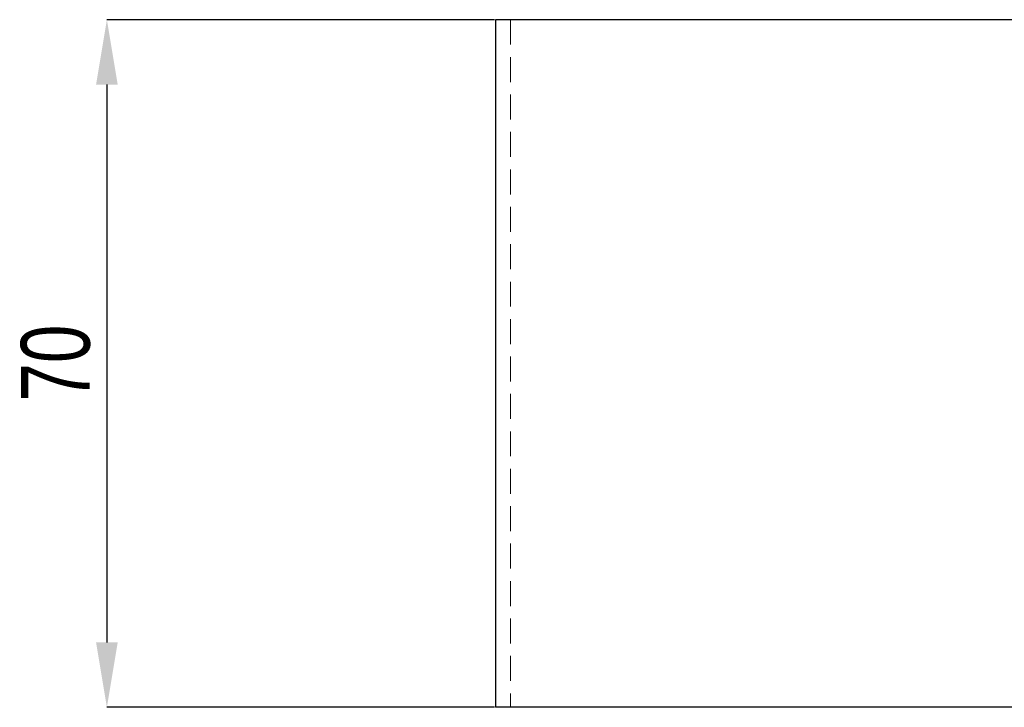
# Model space of a CAD drawing. Header units: millimetres. Extents: x 33 to 403, y 30 to 288.
# Tile 1 of 18: x 33 to 83, y 30 to 65. Entities that reach past the tile are written whole.
import ezdxf

# ---------------------------------------------------------------- set-up
doc = ezdxf.new("R2010")
doc.units = ezdxf.units.MM
doc.header["$PDSIZE"] = -1
doc.linetypes.add('HIDDEN', pattern=[1.905, 1.27, -0.635])
doc.layers.add('FORMATO', color=179, linetype='Continuous')
doc.styles.add('SLDTEXTSTYLE0', font='TXT', dxfattribs={"width": 0.75})
doc.dimstyles.new('SLDDIMSTYLE2', dxfattribs={"dimtxt": 3.5, "dimasz": 3.302, "dimexe": 0, "dimexo": 0.0625, "dimgap": 0.875, "dimtad": 1, "dimdec": 3, "dimlfac": 2, "dimrnd": 1e-09, "dimzin": 12, "dimdsep": 46, "dimtxsty": 'SLDTEXTSTYLE0', "dimsah": 1, "dimcen": 0.09, "dimadec": 0, "dimazin": 3, "dimtfac": 1, "dimtdec": 3, "dimtofl": 0, "dimtmove": 0, "dimatfit": 3, "dimfxl": 0, "dimfrac": 2, "dimtolj": 1, "dimtzin": 12, "dimarcsym": 0})

# ---------------------------------------------------------------- blocks, each defined once
blk = doc.blocks.new('_D_11')
at = {"layer": 'Defpoints', "color": 0}
for p in [(57.275, 64.764), (37.495, 29.764), (57.275, 29.764)]:
    blk.add_point(p, dxfattribs=at)
at = {"layer": 'FORMATO', "color": 0, "lineweight": -2}
for p, q in [((57.213, 64.764), (37.495, 64.764)), ((37.495, 61.462), (37.495, 33.066)), ((57.213, 29.764), (37.495, 29.764))]:
    blk.add_line(p, q, dxfattribs=at)
at = {"layer": 'FORMATO', "color": 0}
for points in [[(36.945, 61.462), (38.046, 61.462), (37.495, 64.764)], [(36.945, 33.066), (38.046, 33.066), (37.495, 29.764)]]:
    blk.add_solid(points, dxfattribs=at)
at = {"layer": 'FORMATO', "color": 0, "insert": (33.12, 47.287), "char_height": 3.5, "attachment_point": 2, "rotation": 90, "style": 'SLDTEXTSTYLE0'}
blk.add_mtext('\\A1;70', dxfattribs=at)

msp = doc.modelspace()

# ---------------------------------------------------------------- linework, layer by layer
at = {"color": 7, "linetype": 'Continuous', "lineweight": 25}
for p, q in [((57.27508, 64.76448), (57.27508, 29.76448)), ((95.8634, 64.76448), (57.27508, 64.76448)), ((95.8634, 29.76448), (57.27508, 29.76448))]:
    msp.add_line(p, q, dxfattribs=at)
at = {"color": 7, "linetype": 'HIDDEN', "lineweight": 18}
msp.add_line((58.02507, 64.76448), (58.02507, 29.76448), dxfattribs=at)

# ---------------------------------------------------------------- dimensions: what is measured, and where the dimension line sits
at = {"layer": 'FORMATO', "color": 0}
dim = msp.add_linear_dim(base=(37.49535, 29.76448), p1=(57.27508, 64.76448), p2=(57.27508, 29.76448), angle=90, dimstyle='SLDDIMSTYLE2', dxfattribs=at)
dim.commit()
dim.dimension.update_dxf_attribs({"geometry": '_D_11', "text_midpoint": (37.49535, 47.28737), "dimtype": 160})

doc.saveas('drawing.dxf')
